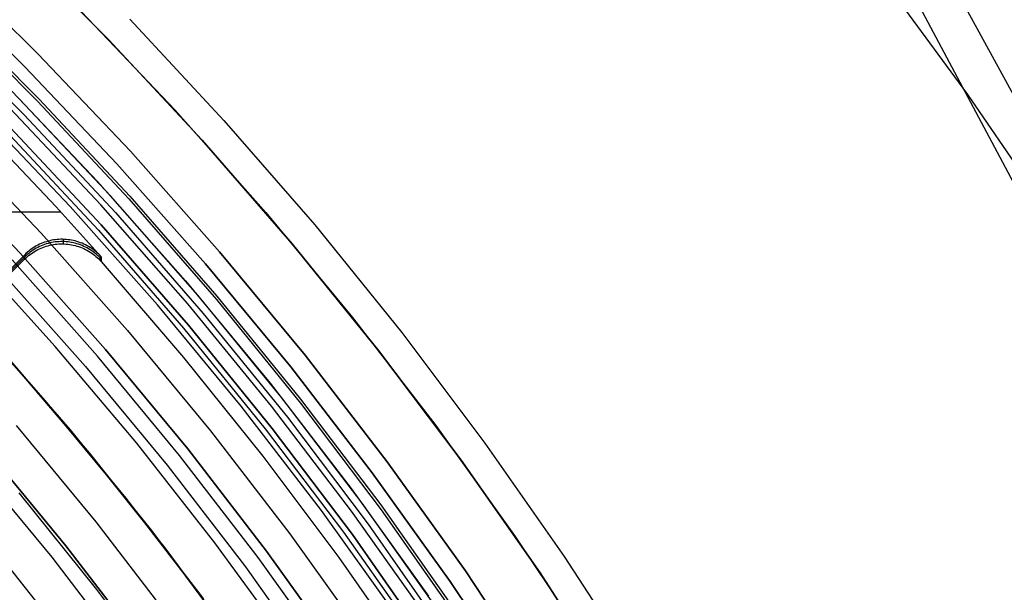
# Model space of a CAD drawing. Header units: millimetres. Extents: x 9001 to 10165, y -167 to 850.
# Tile 201 of 216: x 9634 to 9653, y 524 to 535. Entities that reach past the tile are written whole.
import ezdxf

# ---------------------------------------------------------------- set-up
doc = ezdxf.new("R2010")
doc.units = ezdxf.units.MM
for name, color, linetype in [('1', 7, 'Continuous'), ('COLOR EXT', 7, 'Continuous'), ('luz', 7, 'Continuous')]:
    doc.layers.add(name, color=color, linetype=linetype)

msp = doc.modelspace()

# ---------------------------------------------------------------- linework, layer by layer
at = {"layer": '1', "color": 29, "true_color": 0x4d342b}
for p, q in [((9685.318, 474.376, 59.449), (9629.216, 577.413, 59.561)), ((9684.073, 473.662, 65.657), (9628.95, 577.262, 65.657)), ((9633.938, 536.731, 46.264), (9635.779, 534.885, 46.264)), ((9635.779, 534.885, 34.462), (9633.938, 536.731, 34.462)), ((9633.938, 536.731, 40.363), (9635.779, 534.885, 40.363)), ((9652.077, 533.845, 59.534), (9650.319, 536.242, 59.543)), ((9636.179, 535.271, 65.657), (9637.968, 533.348, 65.657)), ((9635.779, 534.885, 46.264), (9637.555, 532.977, 46.264)), ((9637.555, 532.977, 34.462), (9635.779, 534.885, 34.462)), ((9635.779, 534.885, 40.363), (9637.555, 532.977, 40.363)), ((9653.754, 531.391, 59.524), (9652.077, 533.845, 59.534)), ((9637.968, 533.348, 65.657), (9639.689, 531.365, 65.657)), ((9637.555, 532.977, 46.264), (9639.263, 531.008, 46.264)), ((9639.263, 531.008, 34.462), (9637.555, 532.977, 34.462)), ((9637.555, 532.977, 40.363), (9639.263, 531.008, 40.363)), ((9639.689, 531.365, 65.657), (9641.34, 529.323, 65.657)), ((9639.263, 531.008, 46.264), (9640.902, 528.981, 46.264)), ((9640.902, 528.981, 34.462), (9639.263, 531.008, 34.462)), ((9639.263, 531.008, 40.363), (9640.902, 528.981, 40.363)), ((9633.464, 529.301, 42.462), (9635.047, 527.476, 42.462)), ((9633.464, 529.301, 51.512), (9635.047, 527.476, 51.512)), ((9641.34, 529.323, 65.657), (9642.919, 527.225, 65.657)), ((9640.902, 528.981, 46.264), (9642.469, 526.899, 46.264)), ((9642.469, 526.899, 34.462), (9640.902, 528.981, 34.462)), ((9640.902, 528.981, 40.363), (9642.469, 526.899, 40.363)), ((9635.411, 527.036, 59.568), (9633.919, 528.787, 59.568)), ((9635.412, 527.037, 60.562), (9633.92, 528.788, 60.562)), ((9633.92, 528.788, 60.065), (9635.412, 527.037, 60.065)), ((9635.047, 527.476, 42.462), (9636.566, 525.598, 42.462)), ((9635.047, 527.476, 51.512), (9636.566, 525.598, 51.512)), ((9642.919, 527.225, 65.657), (9644.424, 525.073, 65.657)), ((9636.844, 525.237, 59.568), (9635.411, 527.036, 59.568)), ((9636.845, 525.238, 60.562), (9635.412, 527.037, 60.562)), ((9635.412, 527.037, 60.065), (9636.845, 525.238, 60.065)), ((9642.469, 526.899, 46.264), (9643.964, 524.763, 46.264)), ((9643.964, 524.763, 34.462), (9642.469, 526.899, 34.462)), ((9642.469, 526.899, 40.363), (9643.964, 524.763, 40.363)), ((9636.566, 525.598, 42.462), (9638.018, 523.668, 42.462)), ((9636.566, 525.598, 51.512), (9638.018, 523.668, 51.512)), ((9633.489, 525.365, 63.109), (9634.86, 523.641, 63.109)), ((9638.217, 523.391, 59.568), (9636.844, 525.237, 59.568)), ((9638.218, 523.392, 60.562), (9636.845, 525.238, 60.562)), ((9636.845, 525.238, 60.065), (9638.218, 523.392, 60.065)), ((9644.424, 525.073, 65.657), (9645.854, 522.87, 65.657)), ((9643.964, 524.763, 46.264), (9645.383, 522.576, 46.264)), ((9645.383, 522.576, 34.462), (9643.964, 524.763, 34.462)), ((9643.964, 524.763, 40.363), (9645.383, 522.576, 40.363))]:
    msp.add_line(p, q, dxfattribs=at)
at = {"layer": '1', "color": 250, "true_color": 0x111111}
for p, q in [((9634.579, 528.028, 47.3), (9632.988, 529.824, 47.3)), ((9632.988, 529.824, 56.8), (9634.579, 528.028, 56.8)), ((9632.988, 529.824, 52.05), (9634.579, 528.028, 52.05)), ((9636.108, 526.179, 47.3), (9634.579, 528.028, 47.3)), ((9634.579, 528.028, 56.8), (9636.108, 526.179, 56.8)), ((9634.579, 528.028, 52.05), (9636.108, 526.179, 52.05)), ((9633.475, 527.083, 58.12), (9634.971, 525.272, 58.12)), ((9634.971, 525.272, 56.8), (9633.475, 527.083, 56.8)), ((9633.475, 527.083, 57.46), (9634.971, 525.272, 57.46)), ((9634.079, 526.283, 45.792), (9635.552, 524.445, 45.792)), ((9634.079, 526.283, 45.792), (9635.552, 524.445, 45.792)), ((9637.571, 524.277, 47.3), (9636.108, 526.179, 47.3)), ((9636.108, 526.179, 56.8), (9637.571, 524.277, 56.8)), ((9636.108, 526.179, 52.05), (9637.571, 524.277, 52.05)), ((9634.971, 525.272, 58.12), (9636.403, 523.411, 58.12)), ((9636.403, 523.411, 56.8), (9634.971, 525.272, 56.8)), ((9634.971, 525.272, 57.46), (9636.403, 523.411, 57.46)), ((9635.552, 524.445, 45.792), (9636.961, 522.556, 45.792)), ((9635.552, 524.445, 45.792), (9636.961, 522.556, 45.792))]:
    msp.add_line(p, q, dxfattribs=at)
at = {"layer": 'COLOR EXT', "color": 30, "true_color": 0xff8d00}
for p, q in [((9632.621, 536.4, -29.038), (9634.439, 534.613, -29.038)), ((9634.439, 534.613, -31.038), (9632.621, 536.4, -31.038)), ((9632.621, 536.4, -30.038), (9634.439, 534.613, -30.038)), ((9635.259, 535.419, 34.462), (9637.042, 533.542, 34.462)), ((9635.259, 535.419, -31.038), (9637.042, 533.542, -31.038)), ((9635.259, 535.419, 1.712), (9637.042, 533.542, 1.712)), ((9634.439, 534.613, -29.038), (9636.194, 532.765, -29.038)), ((9636.194, 532.765, -31.038), (9634.439, 534.613, -31.038)), ((9634.439, 534.613, -30.038), (9636.194, 532.765, -30.038)), ((9633.833, 534.018, 34.462), (9635.568, 532.19, 34.462)), ((9633.833, 534.018, 27.862), (9635.568, 532.19, 27.862)), ((9635.814, 531.92, 21.262), (9634.091, 533.753, 21.262)), ((9635.631, 531.75, -29.038), (9633.915, 533.576, -29.038)), ((9637.042, 533.542, 34.462), (9638.759, 531.604, 34.462)), ((9637.042, 533.542, -31.038), (9638.759, 531.604, -31.038)), ((9637.042, 533.542, 1.712), (9638.759, 531.604, 1.712)), ((9633.91, 533.066, -4.938), (9635.587, 531.265, -4.938)), ((9636.194, 532.765, -29.038), (9637.885, 530.856, -29.038)), ((9637.885, 530.856, -31.038), (9636.194, 532.765, -31.038)), ((9636.194, 532.765, -30.038), (9637.885, 530.856, -30.038)), ((9633.906, 532.64, 15.162), (9634.782, 531.707, 15.162)), ((9635.568, 532.19, 34.462), (9637.239, 530.304, 34.462)), ((9635.568, 532.19, 27.862), (9637.239, 530.304, 27.862)), ((9637.472, 530.03, 21.262), (9635.814, 531.92, 21.262)), ((9634.872, 531.609, 15.162), (9626.07, 531.609, 15.162)), ((9634.782, 531.707, 15.162), (9635.641, 530.758, 15.162)), ((9637.283, 529.866, -29.038), (9635.631, 531.75, -29.038)), ((9638.759, 531.604, 34.462), (9640.408, 529.608, 34.462)), ((9638.759, 531.604, -31.038), (9640.408, 529.608, -31.038)), ((9638.759, 531.604, 1.712), (9640.408, 529.608, 1.712)), ((9635.587, 531.265, -4.938), (9637.202, 529.408, -4.938)), ((9634.501, 531.012, 15.162), (9634.469, 530.998, 15.162)), ((9634.533, 531.025, 15.162), (9634.501, 531.012, 15.162)), ((9634.566, 531.037, 15.162), (9634.533, 531.025, 15.162)), ((9634.597, 531.005, 17.164), (9634.564, 530.994, 17.164)), ((9634.599, 531.048, 15.162), (9634.566, 531.037, 15.162)), ((9634.631, 531.015, 17.165), (9634.597, 531.005, 17.164)), ((9634.632, 531.058, 15.162), (9634.599, 531.048, 15.162)), ((9634.664, 531.023, 17.165), (9634.631, 531.015, 17.165)), ((9634.665, 531.066, 15.162), (9634.632, 531.058, 15.162)), ((9634.698, 531.031, 17.165), (9634.664, 531.023, 17.165)), ((9634.699, 531.074, 15.162), (9634.665, 531.066, 15.162)), ((9634.732, 531.037, 17.165), (9634.698, 531.031, 17.165)), ((9634.733, 531.08, 15.162), (9634.699, 531.074, 15.162)), ((9634.767, 531.042, 17.165), (9634.732, 531.037, 17.165)), ((9634.768, 531.085, 15.162), (9634.733, 531.08, 15.162)), ((9634.801, 531.045, 17.165), (9634.767, 531.042, 17.165)), ((9634.802, 531.089, 15.162), (9634.768, 531.085, 15.162)), ((9634.836, 531.048, 17.165), (9634.801, 531.045, 17.165)), ((9634.837, 531.091, 15.162), (9634.802, 531.089, 15.162)), ((9634.835, 531.005, 19.162), (9634.869, 531.006, 19.162)), ((9634.87, 531.049, 17.165), (9634.836, 531.048, 17.165)), ((9634.871, 531.093, 15.162), (9634.837, 531.091, 15.162)), ((9634.869, 531.006, 19.162), (9634.904, 531.006, 19.162)), ((9634.905, 531.05, 17.165), (9634.87, 531.049, 17.165)), ((9634.906, 531.093, 15.162), (9634.871, 531.093, 15.162)), ((9634.904, 531.006, 19.162), (9634.939, 531.005, 19.162)), ((9634.94, 531.049, 17.165), (9634.905, 531.05, 17.165)), ((9634.941, 531.092, 15.162), (9634.906, 531.093, 15.162)), ((9634.921, 531.006, 19.162), (9634.923, 531.093, 15.162)), ((9634.939, 531.005, 19.162), (9634.973, 531.003, 19.162)), ((9634.974, 531.046, 17.165), (9634.94, 531.049, 17.165)), ((9634.975, 531.09, 15.162), (9634.941, 531.092, 15.162)), ((9635.009, 531.043, 17.165), (9634.974, 531.046, 17.165)), ((9635.01, 531.086, 15.162), (9634.975, 531.09, 15.162)), ((9635.043, 531.038, 17.165), (9635.009, 531.043, 17.165)), ((9635.044, 531.082, 15.162), (9635.01, 531.086, 15.162)), ((9635.077, 531.032, 17.165), (9635.043, 531.038, 17.165)), ((9635.078, 531.076, 15.162), (9635.044, 531.082, 15.162)), ((9635.111, 531.025, 17.165), (9635.077, 531.032, 17.165)), ((9635.112, 531.069, 15.162), (9635.078, 531.076, 15.162)), ((9635.145, 531.017, 17.165), (9635.111, 531.025, 17.165)), ((9635.146, 531.061, 15.162), (9635.112, 531.069, 15.162)), ((9635.178, 531.008, 17.165), (9635.145, 531.017, 17.165)), ((9635.179, 531.051, 15.162), (9635.146, 531.061, 15.162)), ((9635.211, 530.998, 17.165), (9635.178, 531.008, 17.165)), ((9635.212, 531.041, 15.162), (9635.179, 531.051, 15.162)), ((9635.245, 531.029, 15.162), (9635.212, 531.041, 15.162)), ((9635.277, 531.017, 15.162), (9635.245, 531.029, 15.162)), ((9635.309, 531.003, 15.162), (9635.277, 531.017, 15.162)), ((9634.212, 530.824, 15.162), (9634.187, 530.8, 15.162)), ((9634.238, 530.847, 15.162), (9634.212, 530.824, 15.162)), ((9634.263, 530.826, 17.16), (9634.236, 530.804, 17.16)), ((9634.264, 530.87, 15.162), (9634.238, 530.847, 15.162)), ((9634.29, 530.848, 17.161), (9634.263, 530.826, 17.16)), ((9634.292, 530.891, 15.162), (9634.264, 530.87, 15.162)), ((9634.289, 530.805, 19.162), (9634.317, 530.825, 19.162)), ((9634.318, 530.868, 17.161), (9634.29, 530.848, 17.161)), ((9634.32, 530.911, 15.162), (9634.292, 530.891, 15.162)), ((9634.317, 530.825, 19.162), (9634.346, 530.844, 19.162)), ((9634.347, 530.888, 17.162), (9634.318, 530.868, 17.161)), ((9634.348, 530.931, 15.162), (9634.32, 530.911, 15.162)), ((9634.346, 530.844, 19.162), (9634.375, 530.863, 19.162)), ((9634.376, 530.906, 17.162), (9634.347, 530.888, 17.162)), ((9634.378, 530.949, 15.162), (9634.348, 530.931, 15.162)), ((9634.375, 530.863, 19.162), (9634.405, 530.88, 19.162)), ((9634.406, 530.923, 17.162), (9634.376, 530.906, 17.162)), ((9634.408, 530.967, 15.162), (9634.378, 530.949, 15.162)), ((9634.405, 530.88, 19.162), (9634.436, 530.897, 19.162)), ((9634.437, 530.94, 17.163), (9634.406, 530.923, 17.162)), ((9634.438, 530.983, 15.162), (9634.408, 530.967, 15.162)), ((9634.436, 530.897, 19.162), (9634.467, 530.912, 19.162)), ((9634.468, 530.955, 17.163), (9634.437, 530.94, 17.163)), ((9634.469, 530.998, 15.162), (9634.438, 530.983, 15.162)), ((9634.467, 530.912, 19.162), (9634.499, 530.926, 19.162)), ((9634.5, 530.969, 17.163), (9634.468, 530.955, 17.163)), ((9634.499, 530.926, 19.162), (9634.531, 530.939, 19.162)), ((9634.532, 530.982, 17.164), (9634.5, 530.969, 17.163)), ((9634.531, 530.939, 19.162), (9634.563, 530.951, 19.162)), ((9634.564, 530.994, 17.164), (9634.532, 530.982, 17.164)), ((9634.563, 530.951, 19.162), (9634.596, 530.962, 19.162)), ((9634.596, 530.962, 19.162), (9634.63, 530.972, 19.162)), ((9634.63, 530.972, 19.162), (9634.663, 530.98, 19.162)), ((9634.663, 530.98, 19.162), (9634.697, 530.987, 19.162)), ((9634.697, 530.987, 19.162), (9634.731, 530.994, 19.162)), ((9634.731, 530.994, 19.162), (9634.765, 530.998, 19.162)), ((9634.765, 530.998, 19.162), (9634.8, 531.002, 19.162)), ((9634.8, 531.002, 19.162), (9634.835, 531.005, 19.162)), ((9634.973, 531.003, 19.162), (9635.008, 531, 19.162)), ((9635.008, 531, 19.162), (9635.042, 530.995, 19.162)), ((9635.042, 530.995, 19.162), (9635.076, 530.989, 19.162)), ((9635.076, 530.989, 19.162), (9635.11, 530.982, 19.162)), ((9635.11, 530.982, 19.162), (9635.144, 530.974, 19.162)), ((9635.144, 530.974, 19.162), (9635.177, 530.965, 19.162)), ((9635.177, 530.965, 19.162), (9635.21, 530.954, 19.162)), ((9635.21, 530.954, 19.162), (9635.243, 530.943, 19.162)), ((9635.244, 530.986, 17.164), (9635.211, 530.998, 17.165)), ((9635.243, 530.943, 19.162), (9635.275, 530.93, 19.162)), ((9635.276, 530.973, 17.164), (9635.244, 530.986, 17.164)), ((9635.275, 530.93, 19.162), (9635.307, 530.916, 19.162)), ((9635.308, 530.959, 17.164), (9635.276, 530.973, 17.164)), ((9635.307, 530.916, 19.162), (9635.338, 530.901, 19.162)), ((9635.339, 530.944, 17.163), (9635.308, 530.959, 17.164)), ((9635.34, 530.988, 15.162), (9635.309, 531.003, 15.162)), ((9635.338, 530.901, 19.162), (9635.369, 530.885, 19.162)), ((9635.37, 530.928, 17.163), (9635.339, 530.944, 17.163)), ((9635.371, 530.972, 15.162), (9635.34, 530.988, 15.162)), ((9635.369, 530.885, 19.162), (9635.399, 530.868, 19.162)), ((9635.4, 530.911, 17.163), (9635.37, 530.928, 17.163)), ((9635.401, 530.955, 15.162), (9635.371, 530.972, 15.162)), ((9635.399, 530.868, 19.162), (9635.429, 530.85, 19.162)), ((9635.43, 530.893, 17.162), (9635.4, 530.911, 17.163)), ((9635.431, 530.937, 15.162), (9635.401, 530.955, 15.162)), ((9635.429, 530.85, 19.162), (9635.458, 530.831, 19.162)), ((9635.459, 530.874, 17.162), (9635.43, 530.893, 17.162)), ((9635.46, 530.918, 15.162), (9635.431, 530.937, 15.162)), ((9635.458, 530.831, 19.162), (9635.486, 530.811, 19.162)), ((9635.487, 530.854, 17.162), (9635.459, 530.874, 17.162)), ((9635.488, 530.897, 15.162), (9635.46, 530.918, 15.162)), ((9635.514, 530.833, 17.161), (9635.487, 530.854, 17.162)), ((9635.515, 530.876, 15.162), (9635.488, 530.897, 15.162)), ((9635.541, 530.811, 17.161), (9635.514, 530.833, 17.161)), ((9635.542, 530.854, 15.162), (9635.515, 530.876, 15.162)), ((9635.568, 530.831, 15.162), (9635.542, 530.854, 15.162)), ((9635.593, 530.808, 15.162), (9635.568, 530.831, 15.162)), ((9637.885, 530.856, -29.038), (9639.508, 528.891, -29.038)), ((9639.508, 528.891, -31.038), (9637.885, 530.856, -31.038)), ((9637.885, 530.856, -30.038), (9639.508, 528.891, -30.038)), ((9630.18, 526.709, 19.162), (9634.184, 530.714, 19.162)), ((9630.181, 526.752, 17.162), (9634.186, 530.757, 17.162)), ((9634.187, 530.8, 15.162), (9630.182, 526.795, 15.162)), ((9634.187, 530.8, 15.162), (9634.184, 530.714, 19.162)), ((9634.184, 530.714, 19.162), (9634.209, 530.738, 19.162)), ((9634.211, 530.781, 17.159), (9634.186, 530.757, 17.159)), ((9634.209, 530.738, 19.162), (9634.235, 530.761, 19.162)), ((9634.236, 530.804, 17.16), (9634.211, 530.781, 17.159)), ((9634.235, 530.761, 19.162), (9634.262, 530.783, 19.162)), ((9634.262, 530.783, 19.162), (9634.289, 530.805, 19.162)), ((9635.486, 530.811, 19.162), (9635.514, 530.789, 19.162)), ((9635.514, 530.789, 19.162), (9635.54, 530.767, 19.162)), ((9635.54, 530.767, 19.162), (9635.566, 530.744, 19.162)), ((9635.567, 530.788, 17.16), (9635.541, 530.811, 17.161)), ((9635.566, 530.744, 19.162), (9635.591, 530.721, 19.162)), ((9635.592, 530.764, 17.16), (9635.567, 530.788, 17.16)), ((9635.591, 530.721, 19.162), (9635.616, 530.696, 19.162)), ((9635.617, 530.74, 17.159), (9635.592, 530.764, 17.16)), ((9635.618, 530.783, 15.162), (9635.593, 530.808, 15.162)), ((9635.616, 530.696, 19.162), (9635.639, 530.67, 19.162)), ((9635.64, 530.714, 17.159), (9635.617, 530.74, 17.159)), ((9635.641, 530.758, 15.162), (9635.618, 530.783, 15.162)), ((9635.641, 530.758, 15.162), (9635.639, 530.67, 19.162)), ((9635.639, 530.67, 19.162), (9637.203, 528.849, 19.162)), ((9637.239, 530.304, 34.462), (9638.844, 528.361, 34.462)), ((9637.239, 530.304, 27.862), (9638.844, 528.361, 27.862)), ((9639.065, 528.083, 21.262), (9637.472, 530.03, 21.262)), ((9638.87, 527.926, -29.038), (9637.283, 529.866, -29.038)), ((9640.408, 529.608, 34.462), (9641.987, 527.556, 34.462)), ((9640.408, 529.608, -31.038), (9641.987, 527.556, -31.038)), ((9640.408, 529.608, 1.712), (9641.987, 527.556, 1.712)), ((9637.202, 529.408, -4.938), (9638.752, 527.497, -4.938)), ((9637.203, 528.849, 19.162), (9638.705, 526.976, 19.162)), ((9639.508, 528.891, -29.038), (9641.063, 526.871, -29.038)), ((9641.063, 526.871, -31.038), (9639.508, 528.891, -31.038)), ((9639.508, 528.891, -30.038), (9641.063, 526.871, -30.038)), ((9638.844, 528.361, 34.462), (9640.381, 526.364, 34.462)), ((9638.844, 528.361, 27.862), (9640.381, 526.364, 27.862)), ((9640.589, 526.082, 21.262), (9639.065, 528.083, 21.262)), ((9640.389, 525.933, -29.038), (9638.87, 527.926, -29.038)), ((9638.752, 527.497, -4.938), (9640.237, 525.535, -4.938)), ((9641.987, 527.556, 34.462), (9643.494, 525.451, 34.462)), ((9641.987, 527.556, -31.038), (9643.494, 525.451, -31.038)), ((9641.987, 527.556, 1.712), (9643.494, 525.451, 1.712)), ((9638.705, 526.976, 19.162), (9640.145, 525.054, 19.162)), ((9641.063, 526.871, -29.038), (9642.548, 524.798, -29.038)), ((9642.548, 524.798, -31.038), (9641.063, 526.871, -31.038)), ((9641.063, 526.871, -30.038), (9642.548, 524.798, -30.038)), ((9640.381, 526.364, 34.462), (9641.848, 524.315, 34.462)), ((9640.381, 526.364, 27.862), (9641.848, 524.315, 27.862)), ((9642.043, 524.031, 21.262), (9640.589, 526.082, 21.262)), ((9641.838, 523.888, -29.038), (9640.389, 525.933, -29.038)), ((9640.237, 525.535, -4.938), (9641.654, 523.523, -4.938)), ((9643.494, 525.451, 34.462), (9644.928, 523.295, 34.462)), ((9643.494, 525.451, -31.038), (9644.928, 523.295, -31.038)), ((9643.494, 525.451, 1.712), (9644.928, 523.295, 1.712)), ((9640.145, 525.054, 19.162), (9641.519, 523.085, 19.162)), ((9642.548, 524.798, -29.038), (9643.959, 522.675, -29.038)), ((9643.959, 522.675, -31.038), (9642.548, 524.798, -31.038)), ((9642.548, 524.798, -30.038), (9643.959, 522.675, -30.038))]:
    msp.add_line(p, q, dxfattribs=at)
at = {"layer": 'luz', "color": 7, "true_color": 0xffffff}
for p, q in [((9632.38, 536.147, -31.038), (9634.189, 534.368, -31.038)), ((9634.189, 534.368, -29.238), (9632.38, 536.147, -29.238)), ((9634.189, 534.368, -30.138), (9632.38, 536.147, -30.138)), ((9632.638, 535.506, -27.195), (9634.43, 533.714, -27.207)), ((9632.638, 535.506, -25.195), (9634.43, 533.714, -25.207)), ((9632.638, 535.506, -27.368), (9634.43, 533.714, -27.38)), ((9632.638, 535.506, -25.368), (9634.43, 533.714, -25.38)), ((9632.679, 535.536, -27.281), (9634.46, 533.755, -27.293)), ((9632.679, 535.536, -25.281), (9634.46, 533.755, -25.293)), ((9632.383, 535.254, -26.988), (9634.178, 533.459, -27)), ((9632.383, 535.254, -24.988), (9634.178, 533.459, -25)), ((9632.383, 535.254, -27.575), (9634.178, 533.459, -27.587)), ((9632.383, 535.254, -25.575), (9634.178, 533.459, -25.587)), ((9634.189, 534.368, -31.038), (9635.936, 532.528, -31.038)), ((9635.936, 532.528, -29.238), (9634.189, 534.368, -29.238)), ((9635.936, 532.528, -30.138), (9634.189, 534.368, -30.138)), ((9634.43, 533.714, -27.207), (9636.16, 531.86, -27.218)), ((9634.43, 533.714, -25.207), (9636.16, 531.86, -25.218)), ((9634.43, 533.714, -27.38), (9636.16, 531.86, -27.392)), ((9634.43, 533.714, -25.38), (9636.16, 531.86, -25.392)), ((9634.46, 533.755, -27.293), (9636.179, 531.914, -27.305)), ((9634.46, 533.755, -25.293), (9636.179, 531.914, -25.305)), ((9635.052, 531.717, -31.038), (9633.333, 533.527, -31.038)), ((9634.178, 533.459, -27), (9635.91, 531.603, -27.012)), ((9634.178, 533.459, -25), (9635.91, 531.603, -25.012)), ((9634.178, 533.459, -27.587), (9635.91, 531.603, -27.599)), ((9634.178, 533.459, -25.587), (9635.91, 531.603, -25.599)), ((9635.641, 531.367, -26.806), (9633.92, 533.212, -26.793)), ((9635.641, 531.367, -24.806), (9633.92, 533.212, -24.793)), ((9633.92, 533.212, -27.793), (9635.641, 531.367, -27.806)), ((9633.92, 533.212, -25.793), (9635.641, 531.367, -25.806)), ((9635.641, 531.367, -23.538), (9633.92, 533.212, -23.538)), ((9633.92, 533.212, -29.238), (9635.641, 531.367, -29.238)), ((9635.641, 531.367, -24.282), (9633.92, 533.212, -24.282)), ((9635.641, 531.367, -26.288), (9633.92, 533.212, -26.288)), ((9635.641, 531.367, -28.394), (9633.92, 533.212, -28.394)), ((9632.799, 533.001, -31.56), (9634.499, 531.21, -31.56)), ((9634.094, 530.838, -26.298), (9632.406, 532.616, -26.298)), ((9632.406, 532.616, -23.538), (9634.094, 530.838, -23.538)), ((9634.094, 530.838, -24.918), (9632.406, 532.616, -24.918)), ((9635.936, 532.528, -31.038), (9637.619, 530.629, -31.038)), ((9637.619, 530.629, -29.238), (9635.936, 532.528, -29.238)), ((9637.619, 530.629, -30.138), (9635.936, 532.528, -30.138)), ((9636.16, 531.86, -27.218), (9637.824, 529.948, -27.23)), ((9636.16, 531.86, -25.218), (9637.824, 529.948, -25.23)), ((9636.16, 531.86, -27.392), (9637.824, 529.948, -27.403)), ((9636.16, 531.86, -25.392), (9637.824, 529.948, -25.403)), ((9636.179, 531.914, -27.305), (9637.833, 530.015, -27.317)), ((9636.179, 531.914, -25.305), (9637.833, 530.015, -25.317)), ((9636.707, 529.849, -31.038), (9635.052, 531.717, -31.038)), ((9635.91, 531.603, -27.012), (9637.576, 529.687, -27.024)), ((9635.91, 531.603, -25.012), (9637.576, 529.687, -25.024)), ((9635.91, 531.603, -27.599), (9637.576, 529.687, -27.611)), ((9635.91, 531.603, -25.599), (9637.576, 529.687, -25.611)), ((9634.499, 531.21, -31.56), (9636.137, 529.361, -31.56)), ((9637.296, 529.463, -26.818), (9635.641, 531.367, -26.806)), ((9637.296, 529.463, -24.818), (9635.641, 531.367, -24.806)), ((9635.641, 531.367, -27.806), (9637.296, 529.463, -27.818)), ((9635.641, 531.367, -25.806), (9637.296, 529.463, -25.818)), ((9637.296, 529.463, -23.538), (9635.641, 531.367, -23.538)), ((9635.641, 531.367, -29.238), (9637.296, 529.463, -29.238)), ((9637.296, 529.463, -24.282), (9635.641, 531.367, -24.282)), ((9637.296, 529.463, -26.288), (9635.641, 531.367, -26.288)), ((9637.296, 529.463, -28.394), (9635.641, 531.367, -28.394)), ((9634.767, 529.057, -26.763), (9633.159, 530.84, -26.763)), ((9635.719, 529.004, -26.298), (9634.094, 530.838, -26.298)), ((9634.094, 530.838, -23.538), (9635.719, 529.004, -23.538)), ((9635.719, 529.004, -24.918), (9634.094, 530.838, -24.918)), ((9635.567, 528.874, -31.038), (9633.947, 530.703, -31.038)), ((9633.725, 530.5, -26.798), (9635.339, 528.679, -26.798)), ((9637.619, 530.629, -31.038), (9639.235, 528.673, -31.038)), ((9639.235, 528.673, -29.238), (9637.619, 530.629, -29.238)), ((9639.235, 528.673, -30.138), (9637.619, 530.629, -30.138)), ((9637.824, 529.948, -27.23), (9639.421, 527.979, -27.242)), ((9637.824, 529.948, -25.23), (9639.421, 527.979, -25.242)), ((9637.824, 529.948, -27.403), (9639.421, 527.979, -27.415)), ((9637.824, 529.948, -25.403), (9639.421, 527.979, -25.415)), ((9637.833, 530.015, -27.317), (9639.421, 528.06, -27.328)), ((9637.833, 530.015, -25.317), (9639.421, 528.06, -25.328)), ((9638.297, 527.924, -31.038), (9636.707, 529.849, -31.038)), ((9637.576, 529.687, -27.024), (9639.174, 527.714, -27.036)), ((9637.576, 529.687, -25.024), (9639.174, 527.714, -25.036)), ((9637.576, 529.687, -27.611), (9639.174, 527.714, -27.622)), ((9637.576, 529.687, -25.611), (9639.174, 527.714, -25.622)), ((9636.137, 529.361, -31.56), (9637.71, 527.457, -31.56)), ((9638.885, 527.502, -26.83), (9637.296, 529.463, -26.818)), ((9638.885, 527.502, -24.83), (9637.296, 529.463, -24.818)), ((9637.296, 529.463, -27.818), (9638.885, 527.502, -27.83)), ((9637.296, 529.463, -25.818), (9638.885, 527.502, -25.83)), ((9638.885, 527.502, -23.538), (9637.296, 529.463, -23.538)), ((9637.296, 529.463, -29.238), (9638.885, 527.502, -29.238)), ((9638.885, 527.502, -24.282), (9637.296, 529.463, -24.282)), ((9638.885, 527.502, -26.288), (9637.296, 529.463, -26.288)), ((9638.885, 527.502, -28.394), (9637.296, 529.463, -28.394)), ((9636.314, 527.221, -26.763), (9634.767, 529.057, -26.763)), ((9637.28, 527.114, -26.298), (9635.719, 529.004, -26.298)), ((9635.719, 529.004, -23.538), (9637.28, 527.114, -23.538)), ((9637.28, 527.114, -24.918), (9635.719, 529.004, -24.918)), ((9637.124, 526.989, -31.038), (9635.567, 528.874, -31.038)), ((9635.339, 528.679, -26.798), (9636.889, 526.802, -26.798)), ((9639.235, 528.673, -31.038), (9640.782, 526.662, -31.038)), ((9640.782, 526.662, -29.238), (9639.235, 528.673, -29.238)), ((9640.782, 526.662, -30.138), (9639.235, 528.673, -30.138)), ((9639.421, 528.06, -27.328), (9640.941, 526.051, -27.34)), ((9639.421, 528.06, -25.328), (9640.941, 526.051, -25.34)), ((9639.819, 525.947, -31.038), (9638.297, 527.924, -31.038)), ((9639.421, 527.979, -27.242), (9640.949, 525.956, -27.254)), ((9639.421, 527.979, -25.242), (9640.949, 525.956, -25.254)), ((9639.421, 527.979, -27.415), (9640.949, 525.956, -27.427)), ((9639.421, 527.979, -25.415), (9640.949, 525.956, -25.427)), ((9639.174, 527.714, -27.036), (9640.702, 525.687, -27.048)), ((9639.174, 527.714, -25.036), (9640.702, 525.687, -25.048)), ((9639.174, 527.714, -27.622), (9640.702, 525.687, -27.634)), ((9639.174, 527.714, -25.622), (9640.702, 525.687, -25.634)), ((9635.541, 525.727, -29.63), (9634.029, 527.557, -29.63)), ((9637.71, 527.457, -31.56), (9639.217, 525.499, -31.56)), ((9640.404, 525.488, -26.842), (9638.885, 527.502, -26.83)), ((9640.404, 525.488, -24.842), (9638.885, 527.502, -24.83)), ((9638.885, 527.502, -27.83), (9640.404, 525.488, -27.842)), ((9638.885, 527.502, -25.83), (9640.404, 525.488, -25.842)), ((9640.404, 525.488, -23.538), (9638.885, 527.502, -23.538)), ((9638.885, 527.502, -29.238), (9640.404, 525.488, -29.238)), ((9640.404, 525.488, -24.282), (9638.885, 527.502, -24.282)), ((9640.404, 525.488, -26.288), (9638.885, 527.502, -26.288)), ((9640.404, 525.488, -28.394), (9638.885, 527.502, -28.394)), ((9637.797, 525.333, -26.763), (9636.314, 527.221, -26.763)), ((9638.775, 525.172, -26.298), (9637.28, 527.114, -26.298)), ((9637.28, 527.114, -23.538), (9638.775, 525.172, -23.538)), ((9638.775, 525.172, -24.918), (9637.28, 527.114, -24.918)), ((9638.615, 525.052, -31.038), (9637.124, 526.989, -31.038)), ((9633.212, 526.858, -29.917), (9634.7, 525.056, -29.917)), ((9636.889, 526.802, -26.798), (9638.374, 524.874, -26.798)), ((9640.782, 526.662, -31.038), (9642.26, 524.599, -31.038)), ((9642.26, 524.599, -29.238), (9640.782, 526.662, -29.238)), ((9642.26, 524.599, -30.138), (9640.782, 526.662, -30.138)), ((9640.941, 526.051, -27.34), (9642.391, 523.992, -27.351)), ((9640.941, 526.051, -25.34), (9642.391, 523.992, -25.351)), ((9641.272, 523.917, -31.038), (9639.819, 525.947, -31.038)), ((9640.949, 525.956, -27.254), (9642.406, 523.881, -27.265)), ((9640.949, 525.956, -25.254), (9642.406, 523.881, -25.265)), ((9640.949, 525.956, -27.427), (9642.406, 523.881, -27.438)), ((9640.949, 525.956, -25.427), (9642.406, 523.881, -25.438)), ((9636.989, 523.846, -29.63), (9635.541, 525.727, -29.63)), ((9640.702, 525.687, -27.048), (9642.159, 523.608, -27.06)), ((9640.702, 525.687, -25.048), (9642.159, 523.608, -25.06)), ((9640.702, 525.687, -27.634), (9642.159, 523.608, -27.646)), ((9640.702, 525.687, -25.634), (9642.159, 523.608, -25.646)), ((9639.217, 525.499, -31.56), (9640.655, 523.491, -31.56)), ((9641.852, 523.422, -26.854), (9640.404, 525.488, -26.842)), ((9641.852, 523.422, -24.854), (9640.404, 525.488, -24.842)), ((9640.404, 525.488, -27.842), (9641.852, 523.422, -27.854)), ((9640.404, 525.488, -25.842), (9641.852, 523.422, -25.854)), ((9641.852, 523.422, -23.538), (9640.404, 525.488, -23.538)), ((9640.404, 525.488, -29.238), (9641.852, 523.422, -29.238)), ((9641.852, 523.422, -24.282), (9640.404, 525.488, -24.282)), ((9641.852, 523.422, -26.288), (9640.404, 525.488, -26.288)), ((9641.852, 523.422, -28.394), (9640.404, 525.488, -28.394)), ((9639.215, 523.395, -26.763), (9637.797, 525.333, -26.763)), ((9634.7, 525.056, -29.917), (9636.126, 523.204, -29.917)), ((9640.037, 523.065, -31.038), (9638.615, 525.052, -31.038)), ((9640.202, 523.179, -26.298), (9638.775, 525.172, -26.298)), ((9638.775, 525.172, -23.538), (9640.202, 523.179, -23.538)), ((9640.202, 523.179, -24.918), (9638.775, 525.172, -24.918)), ((9638.374, 524.874, -26.798), (9639.791, 522.895, -26.798)), ((9642.26, 524.599, -31.038), (9643.665, 522.486, -31.038)), ((9643.665, 522.486, -29.238), (9642.26, 524.599, -29.238)), ((9643.665, 522.486, -30.138), (9642.26, 524.599, -30.138))]:
    msp.add_line(p, q, dxfattribs=at)

doc.saveas('drawing.dxf')
